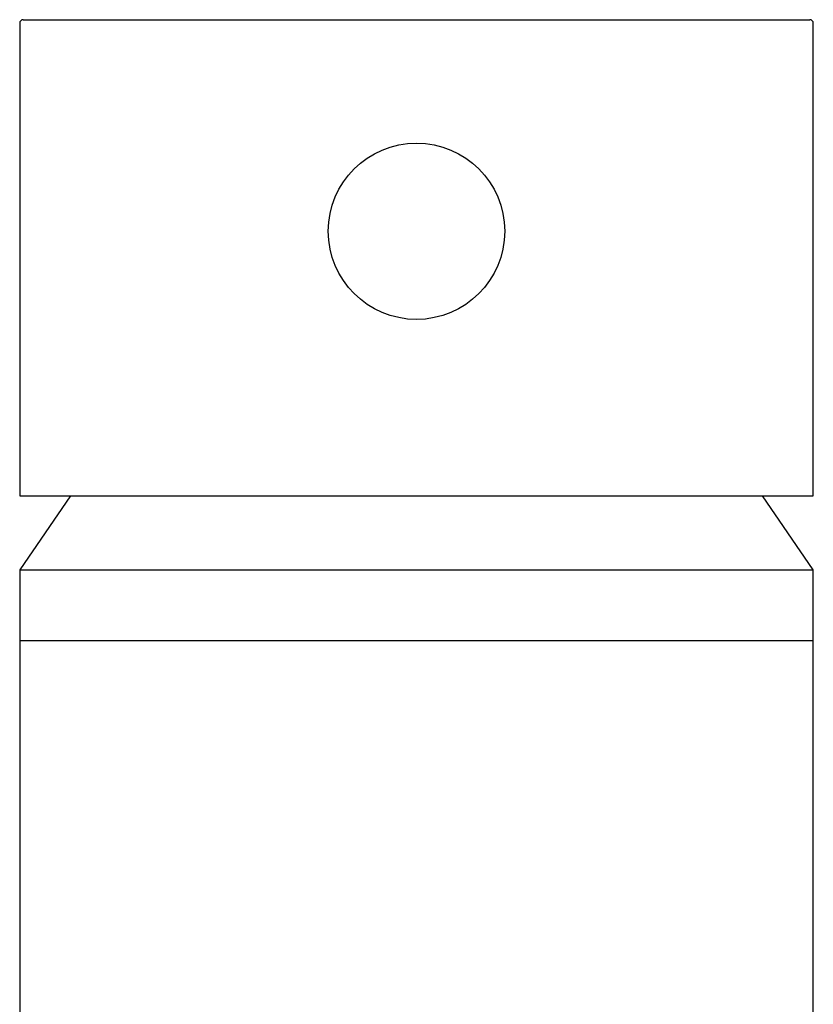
# Model space of a CAD drawing. Header units: millimetres. Extents: x 4201.644 to 4201.689, y 1913.656 to 1913.809.
# Tile 7 of 7: x 4201.644 to 4201.689, y 1913.753 to 1913.809. Entities that reach past the tile are written whole.
import ezdxf

# ---------------------------------------------------------------- set-up
doc = ezdxf.new("R2010")
doc.units = ezdxf.units.MM
doc.layers.add('SANINDUSA', color=3, linetype='Continuous')

msp = doc.modelspace()

# ---------------------------------------------------------------- linework, layer by layer
at = {"layer": 'SANINDUSA'}
for p, q in [((4201.643649, 1913.808644), (4201.643649, 1913.781844)), ((4201.643849, 1913.808844), (4201.666149, 1913.808844)), ((4201.666149, 1913.808844), (4201.688449, 1913.808844)), ((4201.688649, 1913.781844), (4201.688649, 1913.808644)), ((4201.646523, 1913.781844), (4201.643649, 1913.777644)), ((4201.643649, 1913.781844), (4201.666149, 1913.781844)), ((4201.666149, 1913.781844), (4201.688649, 1913.781844)), ((4201.688649, 1913.777644), (4201.685775, 1913.781844)), ((4201.643649, 1913.777644), (4201.643649, 1913.773644)), ((4201.643649, 1913.777644), (4201.688649, 1913.777644)), ((4201.688649, 1913.773644), (4201.688649, 1913.777644)), ((4201.643649, 1913.773644), (4201.643649, 1913.660644)), ((4201.643649, 1913.773644), (4201.666149, 1913.773644)), ((4201.666149, 1913.773644), (4201.688649, 1913.773644)), ((4201.688649, 1913.660644), (4201.688649, 1913.773644))]:
    msp.add_line(p, q, dxfattribs=at)
msp.add_circle((4201.666149, 1913.796844), 0.005, dxfattribs=at)
for centre, start, end in [((4201.643849, 1913.808644), 90, 180), ((4201.688449, 1913.808644), 0, 90)]:
    msp.add_arc(centre, 0.0002, start, end, dxfattribs=at)

doc.saveas('drawing.dxf')
